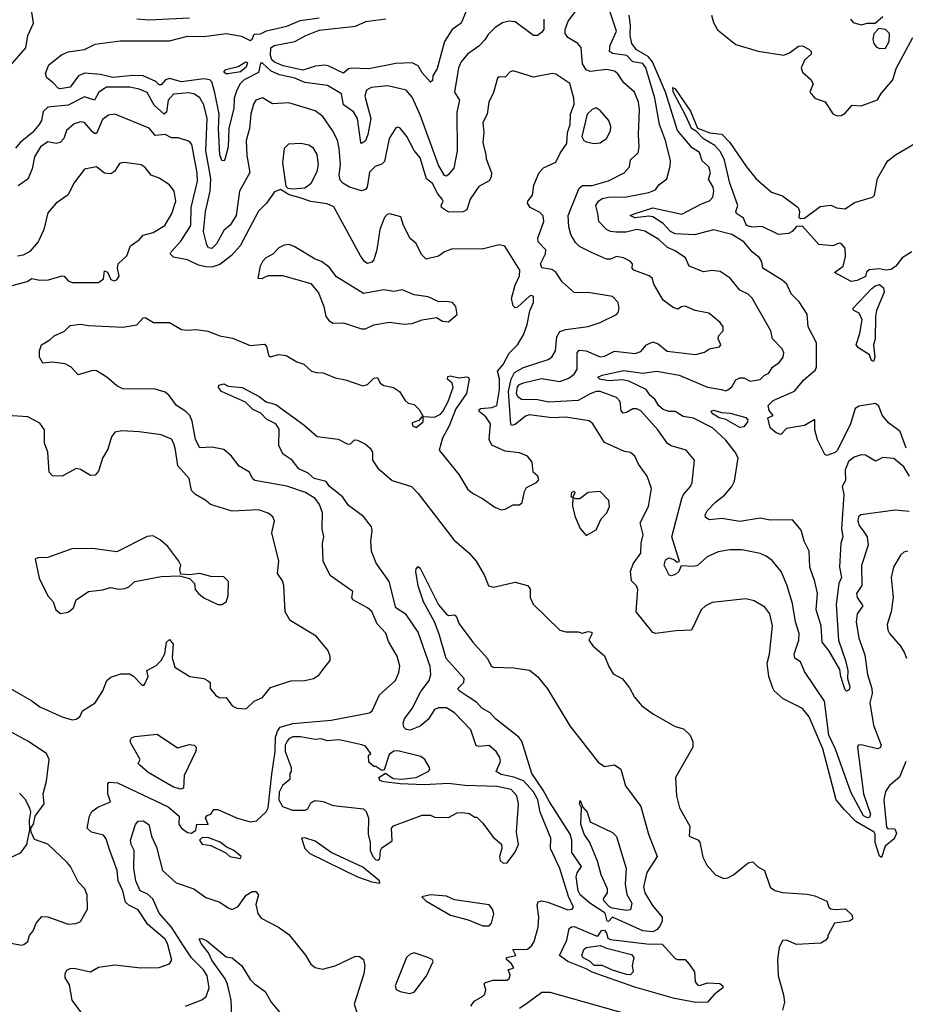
# Model space of a CAD drawing. Extents: x 1552294 to 1694791, y 811929 to 917222.
# Tile 61 of 256: x 1584885 to 1589262, y 850204 to 855073. Entities that reach past the tile are written whole.
import ezdxf

# ---------------------------------------------------------------- set-up
doc = ezdxf.new("R2010")
doc.units = 0

msp = doc.modelspace()

# ---------------------------------------------------------------- linework, layer by layer
at = {"layer": '0CON10XD'}
for points in [[(1589281.5, 852641.5), (1589212.7, 852647.3), (1589042.3, 852625), (1589031.1, 852615), (1589027.1, 852595), (1589035, 852571.5), (1589054.6, 852545), (1589073.3, 852515), (1589079.2, 852475), (1589046, 852374), (1589048.4, 852275), (1589021.8, 852235), (1589024.6, 852215), (1589051.8, 852175), (1589025.3, 852135), (1589018.9, 852095), (1589033.2, 852015), (1589061.9, 851931.9), (1589075.4, 851835), (1589097.5, 851765), (1589098.3, 851741.7), (1589086.5, 851695), (1589105.4, 851585), (1589142.5, 851485), (1589137.7, 851472.3), (1589125, 851468), (1589045, 851487.9), (1589030, 851485), (1589025.6, 851475), (1589055.5, 851245.5), (1589090.3, 851145), (1589085, 851128.8), (1589075, 851125.6), (1589056.6, 851136.6), (1588993, 851253), (1588916.8, 851465), (1588884.1, 851535), (1588862.6, 851702.6), (1588765, 851849.4), (1588745, 851897.5), (1588716.2, 851916.2), (1588713.7, 851936.3), (1588736.3, 852005), (1588737.7, 852037.7), (1588720.3, 852095), (1588705.6, 852185.6), (1588677.7, 852277.7), (1588649.2, 852345), (1588605, 852398.5), (1588575, 852420.5), (1588545, 852432.9), (1588455, 852451.2), (1588395, 852452.1), (1588338.3, 852441.7), (1588282.6, 852417.4), (1588235, 852373.5), (1588215, 852368.5), (1588155, 852372.5), (1588142.5, 852345), (1588128.8, 852331.2), (1588107.7, 852322.3), (1588095, 852326.7), (1588070.9, 852375), (1588077.8, 852402.2), (1588095, 852411.1), (1588121.7, 852401.7), (1588135, 852390), (1588146.4, 852393.6), (1588109.2, 852515), (1588157.4, 852705), (1588166.8, 852725), (1588200.9, 852765), (1588208.5, 852785), (1588220, 852895), (1588178.8, 852945), (1588105, 852965.6), (1588086.9, 852976.9), (1588039.3, 853045), (1587955, 853139.2), (1587935, 853148.3), (1587915, 853148.3), (1587885, 853130.4), (1587867.6, 853127.6), (1587858.7, 853138.7), (1587852.7, 853185), (1587835.2, 853205.2), (1587753.8, 853233.8), (1587734.1, 853234.1), (1587705, 853222.6), (1587645, 853190.3), (1587501, 853181), (1587445, 853192.5), (1587365, 853194.2), (1587347.8, 853207.8), (1587340.7, 853225), (1587345, 853257.3), (1587355, 853268.8), (1587375, 853277.1), (1587465, 853297.9), (1587555, 853283.3), (1587600.2, 853299.8), (1587625, 853320.4), (1587640, 853345), (1587641.3, 853425), (1587651.1, 853438.9), (1587685, 853435.3), (1587755, 853406), (1587775, 853408.4), (1587825, 853433.3), (1587927.6, 853422.4), (1587955, 853432.9), (1587984.1, 853465.9), (1588015, 853480), (1588040.4, 853470.4), (1588085, 853433.1), (1588225, 853417.5), (1588270.6, 853429.4), (1588295, 853445.8), (1588343.9, 853456.1), (1588350, 853465), (1588336.9, 853495), (1588340.7, 853510.7), (1588362.5, 853535), (1588362.5, 853555), (1588348, 853575), (1588291.1, 853621.1), (1588224.6, 853634.6), (1588175, 853656.2), (1588156.1, 853653.9), (1588138, 853642), (1588115, 853650.6), (1588065, 853685.8), (1588019.2, 853765), (1588011.5, 853795), (1587996.6, 853806.6), (1587920, 853835), (1587912.5, 853845), (1587914, 853865), (1587905, 853877.1), (1587870, 853895), (1587835, 853901.5), (1587805, 853889.6), (1587785, 853888.8), (1587711.4, 853921.4), (1587651.4, 853951.4), (1587631.7, 853971.7), (1587610, 854010), (1587599.1, 854049.1), (1587596.6, 854105), (1587650.4, 854239.6), (1587667.3, 854252.7), (1587715, 854253.3), (1587795, 854276.9), (1587872.9, 854315), (1587900, 854345), (1587905, 854379.2), (1587941.5, 854415), (1587947.6, 854445), (1587943.4, 854505), (1587948.7, 854628.7), (1587944.1, 854665), (1587923.8, 854715), (1587871, 854761), (1587841.5, 854805), (1587825, 854818.2), (1587785, 854826.4), (1587705, 854816.5), (1587685.3, 854825.3), (1587666.8, 854855), (1587659.6, 854935), (1587643.7, 854955), (1587594.7, 854984.7), (1587580.7, 855005), (1587580.5, 855025), (1587596.9, 855065), (1587664.4, 855155)], [(1584837.8, 854845), (1584915.4, 854934.6), (1584925.3, 854995), (1584953.8, 855055), (1584945, 855110)], [(1587091.8, 855115), (1587067.9, 855055), (1587022.9, 855025), (1586985.3, 854965), (1586948.4, 854831.6), (1586927.8, 854795), (1586925, 854772.5), (1586915.9, 854764.1), (1586875, 854810.8), (1586855, 854845.5), (1586825, 854859.1), (1586743.8, 854856.2), (1586610.5, 854829.5), (1586525, 854834.1), (1586510.2, 854829.8), (1586485, 854808.7), (1586410, 854845), (1586395, 854848.7), (1586346.6, 854843.4), (1586285, 854824), (1586187.3, 854845), (1586145, 854862.8), (1586131.6, 854875), (1586124.1, 854895.9), (1586126.5, 854933.5), (1586143.8, 854945), (1586244.5, 854965.5), (1586298.9, 854995), (1586365, 855020.4), (1586545, 855040.3), (1586596.1, 855063.9), (1586695, 855077.5)], [(1588405.8, 852764.2), (1588418.2, 852791.8), (1588436, 852906), (1588421.5, 852935), (1588375, 852994.5), (1588309.6, 853055), (1588215, 853101.9), (1588165, 853110), (1588125, 853135.5), (1588095, 853136.1), (1588066.2, 853146.2), (1588043.8, 853163.8), (1588025, 853197.1), (1588002.1, 853215), (1587981.8, 853245), (1587895.5, 853285.5), (1587865, 853292.1), (1587795, 853286.9), (1587752.5, 853295), (1587743.1, 853305), (1587763.8, 853315), (1587871.2, 853338.8), (1587965, 853325.6), (1588035, 853335.3), (1588145, 853314.8), (1588285, 853255.3), (1588353.8, 853245), (1588375, 853238.1), (1588385, 853241.9), (1588405, 853256.9), (1588425, 853291.9), (1588445, 853301.5), (1588465, 853301.4), (1588495, 853285.6), (1588545, 853294.5), (1588565, 853313.6), (1588588.1, 853325), (1588606, 853355), (1588640, 853380), (1588658.1, 853405), (1588661.4, 853425), (1588654.3, 853445), (1588606, 853495), (1588597.5, 853535), (1588505.9, 853695.9), (1588485.7, 853715), (1588444.5, 853735), (1588397.1, 853795), (1588347.1, 853827.1), (1588307, 853833), (1588265, 853825.4), (1588194, 853855), (1588176.2, 853895), (1588125, 853930.8), (1588086.3, 853946.3), (1588045, 853985.4), (1587975, 854026.9), (1587935, 854035.2), (1587883, 854023), (1587835, 854022.9), (1587805, 854026.3), (1587785.5, 854035.5), (1587747.6, 854075), (1587742.9, 854115), (1587733.4, 854155), (1587745.3, 854175), (1587765, 854188.8), (1587795, 854195.6), (1587885, 854196.5), (1587995, 854218.9), (1588028, 854232), (1588045, 854255.7), (1588083.8, 854286.2), (1588100.9, 854349.1), (1588101.8, 854375), (1588077.6, 854475), (1588047.7, 854555), (1588023.8, 854685), (1587980.6, 854835), (1587965, 854856.1), (1587915, 854864.2), (1587886.1, 854896.1), (1587815.9, 854905.9), (1587800, 854915), (1587803.7, 854946.3), (1587835.5, 855015.5), (1587802.1, 855115)], [(1589266.8, 852955), (1589237.2, 853037.2), (1589180, 853080), (1589148.1, 853118.1), (1589131.3, 853161.3), (1589115, 853175.6), (1589035, 853162.5), (1589015, 853150.8), (1588991.5, 853075), (1588927.1, 852945), (1588915, 852932.1), (1588875, 852917.6), (1588865, 852923.3), (1588828.1, 852995), (1588815.2, 853045), (1588815.5, 853095.5), (1588765, 853066.8), (1588675, 853051.2), (1588647.7, 853022.3), (1588625, 853030.8), (1588594.4, 853054.4), (1588583.8, 853105), (1588610, 853115), (1588590.2, 853140.2), (1588585.4, 853165), (1588609.7, 853189.7), (1588715, 853235.3), (1588759.5, 853290.5), (1588818.2, 853341.9), (1588824.1, 853355.9), (1588823.7, 853475), (1588781.6, 853555), (1588777.3, 853617.3), (1588738.1, 853678.1), (1588698.1, 853718.1), (1588676.9, 853765), (1588654.4, 853785), (1588557.8, 853845), (1588552.9, 853875), (1588541.4, 853895), (1588505, 853925.5), (1588464.2, 853975), (1588405, 854011.1), (1588315, 854033.4), (1588220.6, 854009.4), (1588125, 854014.6), (1588101.8, 854025), (1588065.3, 854065.3), (1588015, 854098.6), (1587995, 854101.3), (1587925, 854092.7), (1587903.3, 854105), (1587922.5, 854112.5), (1588015, 854142.4), (1588158.4, 854111.6), (1588255, 854163.1), (1588295, 854177.3), (1588310.4, 854195), (1588316.2, 854225), (1588312.9, 854245), (1588290, 854285), (1588299.2, 854315), (1588291.2, 854345), (1588258.9, 854375), (1588245.8, 854415.8), (1588208.7, 854438.7), (1588136.3, 854525), (1588077.3, 854715), (1588012.8, 854865), (1587991.8, 854891.8), (1587934.2, 854924.2), (1587911.4, 854955), (1587902.2, 854995), (1587904.2, 855045.8), (1587897.9, 855095)], [(1588303.8, 855095), (1588315, 855058.8), (1588335, 855022.7), (1588425, 854950.8), (1588535, 854917.3), (1588661.7, 854898.3), (1588690.9, 854909.1), (1588735, 854942.5), (1588755, 854943.8), (1588785, 854927.5), (1588797.5, 854915), (1588797, 854903), (1588765, 854872.5), (1588748, 854835), (1588754.2, 854814.2), (1588795, 854777.5), (1588806.7, 854755), (1588790, 854715), (1588815, 854684.5), (1588866.5, 854666.5), (1588905, 854606.7), (1588925, 854598), (1588945, 854598.8), (1588965, 854610), (1588999.2, 854650.8), (1589045, 854647.5), (1589125, 854676.9), (1589142.6, 854707.4), (1589201.2, 854775), (1589217.6, 854832.4), (1589300, 854985)], [(1588990.8, 855075), (1589005, 855059.2), (1589045, 855048.1), (1589075, 855055.7), (1589113.8, 855056.2), (1589151.7, 855088.3)], [(1587475.7, 855075), (1587475.5, 855025), (1587465, 855008.9), (1587445, 854995.5), (1587425, 854995.6), (1587335, 855061.9), (1587305, 855066.5), (1587271.9, 855058.1), (1587235.6, 855035), (1587200.2, 854999.8), (1587185, 854972.9), (1587155, 854941.9), (1587097.9, 854902.1), (1587068, 854865), (1587054.7, 854835), (1587034.6, 854715), (1587058.5, 854675), (1587046.1, 854615), (1587047.3, 854425), (1587030.4, 854339.6), (1587005, 854306.7), (1586995, 854299.4), (1586985, 854301.9), (1586955, 854353.9), (1586865, 854602.7), (1586825, 854690.5), (1586794.7, 854724.7), (1586705, 854746), (1586622.3, 854737.7), (1586598.9, 854725), (1586590.9, 854695), (1586621.6, 854585), (1586605.9, 854505.9), (1586595, 854474), (1586575, 854461.2), (1586571.2, 854465), (1586555.7, 854585), (1586535, 854617.3), (1586485, 854652.4), (1586475.8, 854705.8), (1586407.1, 854747.1), (1586295, 854762.7), (1586245, 854783.8), (1586169.7, 854799.7), (1586128.2, 854818.2), (1586085, 854857.5), (1586075, 854858.2), (1586065, 854811.5), (1585994.3, 854775), (1585974.3, 854755), (1585959.1, 854725), (1585945.7, 854685), (1585943, 854635), (1585919, 854535), (1585916.3, 854443.7), (1585898.4, 854381.6), (1585895, 854375.6), (1585885, 854376.7), (1585874.2, 854405), (1585867.6, 854535), (1585871.8, 854605), (1585849, 854711), (1585835, 854766.4), (1585825, 854775.2), (1585795, 854781.2), (1585685, 854765.7), (1585625, 854782.2), (1585606.2, 854775), (1585585, 854750.7), (1585575, 854750.8), (1585557.4, 854767.4), (1585495, 854795.3), (1585445, 854797.6), (1585345, 854787.9), (1585285, 854801.4), (1585205, 854808.7), (1585176.2, 854795), (1585135, 854740), (1585085, 854731.8), (1585075, 854734.5), (1585051.5, 854761.5), (1585018.9, 854785), (1585013.4, 854806.6), (1585029.7, 854850.3), (1585091.1, 854898.9), (1585125, 854913.3), (1585205, 854926.4), (1585258.3, 854951.7), (1585381.9, 854968.1), (1585625, 854968.9), (1585715, 854990.8), (1585795, 854990), (1585905, 855004.1), (1585982, 854992), (1586025, 854970), (1586034.1, 854975.9), (1586045, 855000.8), (1586075, 855003.4), (1586105, 855018.4), (1586205, 855041.6), (1586270.8, 855069.2), (1586365, 855082.8)], [(1585465, 855076.6), (1585525, 855072.7), (1585725, 855082.3)], [(1589135, 854930.4), (1589165, 854932.4), (1589182.8, 854965), (1589184.1, 855004.1), (1589165, 855024.5), (1589130.9, 855029.1), (1589107.1, 855002.9), (1589102, 854975), (1589106.4, 854955), (1589118.8, 854938.8), (1589135, 854930.4)], [(1585915, 854804.8), (1585904.2, 854805), (1585895, 854814.2), (1585903.9, 854826.1), (1585965, 854841.4), (1586002.5, 854865), (1586010.8, 854860.8), (1586005, 854837.8), (1585976.8, 854815), (1585915, 854804.8)], [(1589265.3, 851405), (1589233.3, 851326.7), (1589185, 851285.6), (1589164.3, 851255.7), (1589155.8, 851215), (1589169.3, 851079.3), (1589175, 851073.1), (1589211.1, 851071.1), (1589218.9, 851051.1), (1589207.4, 851022.6), (1589163.4, 850986.6), (1589145, 850930), (1589135, 850936.7), (1589113.1, 851005), (1589114, 851045), (1589108.5, 851055), (1589017.6, 851107.6), (1588961.6, 851165), (1588921.1, 851215), (1588855, 851468.1), (1588786.9, 851625), (1588755, 851667.5), (1588658.8, 851715), (1588615, 851754.2), (1588607.7, 851767.7), (1588588, 851825), (1588579.7, 851890.3), (1588590.7, 851935), (1588606.7, 852075), (1588592.5, 852135), (1588568.5, 852168.5), (1588515, 852199.1), (1588475, 852209.6), (1588308.5, 852191.5), (1588275, 852174), (1588254.2, 852155), (1588205.6, 852055), (1588129.6, 852050.4), (1588028, 852038), (1588015, 852042), (1587932.9, 852145), (1587940, 852255), (1587933.4, 852273.4), (1587908.8, 852298.8), (1587903.8, 852345), (1587917.9, 852382.1), (1587955.5, 852435), (1587956.7, 852485), (1587966.8, 852525), (1587951.8, 852585), (1587992.9, 852665), (1588007.8, 852755), (1587986.3, 852816.3), (1587944.4, 852875), (1587925.7, 852915), (1587905, 852932.9), (1587875, 852937.1), (1587775, 852981.4), (1587718.6, 853075), (1587699.3, 853089.3), (1587585, 853107.7), (1587515, 853104.6), (1587405, 853118.4), (1587385, 853111.9), (1587335, 853070.4), (1587316.2, 853066.2), (1587312.2, 853072.2), (1587302, 853235), (1587314.3, 853295.7), (1587331, 853329), (1587375, 853353.9), (1587497.1, 853392.9), (1587515.3, 853404.7), (1587533.8, 853436.2), (1587540.5, 853505), (1587555, 853530.7), (1587585, 853540.5), (1587694.6, 853555.4), (1587754.6, 853575.4), (1587834.3, 853615.7), (1587843.8, 853625), (1587848, 853645), (1587844, 853675), (1587816, 853705), (1587705, 853722.5), (1587625, 853723.6), (1587566.7, 853776.7), (1587535, 853825.3), (1587515, 853838.1), (1587466, 853846), (1587460, 853865), (1587483.4, 853915), (1587486.4, 853935), (1587448.6, 853975), (1587446.1, 853995), (1587455, 854015.4), (1587475.6, 854074.4), (1587472.9, 854102.9), (1587455, 854121.6), (1587408.5, 854145), (1587395.5, 854165), (1587396.7, 854175), (1587420.3, 854205), (1587427.2, 854255), (1587452.3, 854317.7), (1587475, 854340.5), (1587535, 854369.2), (1587556.4, 854413.6), (1587589.5, 854460.5), (1587593.1, 854515), (1587605.9, 854555), (1587607.3, 854605), (1587626.2, 854655), (1587624.4, 854685), (1587605, 854757.5), (1587535, 854803.3), (1587516.6, 854806.6), (1587425, 854789.6), (1587325, 854820.6), (1587308.8, 854815), (1587285, 854788.8), (1587255, 854790), (1587246.1, 854783.9), (1587226.9, 854713.1), (1587203.4, 854665), (1587195.5, 854605), (1587174.5, 854565), (1587179.2, 854515), (1587174.5, 854465), (1587190, 854405), (1587190.8, 854385), (1587216.9, 854315), (1587215.6, 854295), (1587205, 854276.7), (1587155, 854248), (1587112, 854185), (1587095, 854132), (1587076.4, 854123.6), (1587005, 854121.8), (1586970.8, 854145), (1586968, 854155), (1586978.8, 854175), (1586974, 854185), (1586951.6, 854211.6), (1586925, 854262.2), (1586895.5, 854285.5), (1586865, 854389.2), (1586835, 854426), (1586799.2, 854495), (1586765, 854535.8), (1586755, 854542), (1586745, 854537.5), (1586711.5, 854485), (1586688.6, 854371.4), (1586675, 854358.8), (1586642.6, 854347.4), (1586615, 854318.8), (1586603, 854245), (1586595, 854232.6), (1586575, 854226.2), (1586514.8, 854244.8), (1586482.3, 854265), (1586469.8, 854279.8), (1586463.5, 854305), (1586471.6, 854355), (1586465, 854436.7), (1586456.8, 854476.7), (1586431.8, 854525), (1586382.8, 854595), (1586345, 854621.7), (1586215, 854661.6), (1586135, 854656.4), (1586085, 854687.2), (1586052.9, 854675), (1586041.1, 854655), (1586028.5, 854605), (1586020.4, 854535), (1586004.8, 854475), (1586008.4, 854401.6), (1586022.2, 854317.8), (1585972.4, 854225), (1585955, 854104.4), (1585925, 854056.9), (1585895, 854031.1), (1585857.8, 853965), (1585835, 853940.8), (1585818.6, 853945), (1585809.5, 853959.5), (1585793.7, 854025), (1585803.2, 854125), (1585827.2, 854225), (1585830.7, 854285), (1585825, 854315.6), (1585805.1, 854425), (1585812, 854585), (1585795, 854651.9), (1585775, 854686.4), (1585749.4, 854705), (1585722, 854712), (1585645, 854704.1), (1585619.6, 854675), (1585611.1, 854615), (1585600, 854605), (1585550.2, 854650.2), (1585515, 854712.7), (1585475, 854730.2), (1585429.5, 854739.5), (1585315, 854738.7), (1585277.1, 854715), (1585255, 854675.4), (1585205, 854691.4), (1585125, 854650.3), (1585025, 854640), (1585001.7, 854618.3), (1584992.9, 854575), (1584981.4, 854555), (1584948.1, 854515), (1584887.3, 854465), (1584865, 854437.1)], [(1589295.3, 853924.7), (1589247.7, 853895), (1589216.2, 853853.8), (1589191.8, 853838.2), (1589165.2, 853834.8), (1589135, 853840.8), (1589083.6, 853836.4), (1589070, 853825), (1589065, 853803.3), (1589025, 853783.3), (1588995, 853778.8), (1588913, 853823), (1588955.8, 853854.2), (1588967.4, 853902.6), (1588965, 853943.8), (1588945, 853965.7), (1588935, 853967.1), (1588905, 853954.4), (1588835, 853961.9), (1588755, 854052.2), (1588725, 854050), (1588703.8, 854026.2), (1588685, 854015.4), (1588635, 854011.5), (1588555, 854049.7), (1588505, 854047.6), (1588477.1, 854055), (1588462.1, 854092.1), (1588428.5, 854115), (1588425.6, 854125), (1588435.2, 854155), (1588394.9, 854265), (1588368.2, 854378.1), (1588349.6, 854419.6), (1588320.8, 854450.8), (1588265, 854483.7), (1588230, 854520), (1588205, 854534.8), (1588178.9, 854595), (1588115, 854716.9), (1588112.7, 854737.3), (1588125, 854730.9), (1588200.1, 854620.1), (1588235, 854537.1), (1588295.8, 854514.2), (1588355, 854506.7), (1588395, 854466), (1588476.9, 854345), (1588525.3, 854285.3), (1588600.5, 854220.5), (1588655, 854202), (1588732.5, 854145), (1588739.2, 854125), (1588735.8, 854095.8), (1588745, 854090), (1588765, 854090.8), (1588841.1, 854148.9), (1588895, 854155.6), (1588923, 854143), (1588965, 854137.6), (1589011.2, 854168.8), (1589100, 854195), (1589109.8, 854205), (1589125, 854287.5), (1589163.8, 854356.2), (1589175.6, 854375), (1589213.3, 854405), (1589309.9, 854460.1)], [(1587335, 853760), (1587355, 853806.2), (1587356.5, 853835), (1587282.7, 853952.7), (1587255, 853959.2), (1587171.3, 853938.7), (1587025, 853939.5), (1586985, 853925.6), (1586955, 853903.3), (1586895, 853889.3), (1586871.2, 853911.2), (1586845, 853966.9), (1586815, 853991.4), (1586781.8, 854055), (1586768.7, 854098.7), (1586715, 854112.2), (1586701.1, 854108.9), (1586688.9, 854095), (1586664.8, 854035.2), (1586650.3, 853935), (1586635.4, 853885), (1586625, 853873.5), (1586605, 853867.3), (1586591.8, 853875), (1586570.3, 853905), (1586437.4, 854147.4), (1586405, 854163.1), (1586323.8, 854173.8), (1586272, 854192), (1586216.4, 854206.4), (1586175, 854232.5), (1586145, 854221.2), (1586104.4, 854165), (1586065, 854125.6), (1585975.2, 853955), (1585932.8, 853907.2), (1585875, 853863.2), (1585835, 853850), (1585805, 853850.3), (1585769.3, 853859.3), (1585715, 853884.8), (1585645, 853898.7), (1585629.1, 853915), (1585633.8, 853925), (1585682, 853978), (1585731.2, 854055), (1585733.5, 854145), (1585764.4, 854275), (1585763, 854315), (1585735.3, 854455.3), (1585725, 854471.1), (1585668.7, 854488.7), (1585635, 854489.1), (1585604.7, 854504.7), (1585555, 854500.7), (1585543.1, 854515), (1585525, 854535.9), (1585355, 854606.2), (1585325, 854600.4), (1585295, 854579.7), (1585265, 854510.4), (1585255, 854509.4), (1585245, 854517.8), (1585205, 854565.4), (1585185, 854567.3), (1585155, 854557.5), (1585117.3, 854525), (1585103.5, 854485), (1585085, 854465.6), (1585065, 854460.9), (1585025, 854468.8), (1584987.5, 854445), (1584959.2, 854395), (1584947.5, 854335), (1584925.6, 854285), (1584878.5, 854251.5)], [(1587725, 854461.1), (1587755, 854464.7), (1587786.2, 854485), (1587805, 854523.3), (1587806.9, 854545), (1587797.1, 854575), (1587755, 854624.2), (1587735, 854637.5), (1587715, 854628.9), (1587689.6, 854605), (1587664.4, 854495), (1587672.9, 854475), (1587685, 854469.6), (1587725, 854461.1)], [(1586235.8, 854235.8), (1586295, 854242.2), (1586325.5, 854265), (1586355, 854322), (1586362.7, 854355), (1586355, 854405.8), (1586338.1, 854438.1), (1586315, 854453.1), (1586275, 854461.1), (1586213.2, 854456.7), (1586193.2, 854436.8), (1586183.8, 854365), (1586200, 854250), (1586210, 854240), (1586235.8, 854235.8)], [(1584805, 853747.1), (1584922.2, 853777.8), (1584945, 853793.8), (1584985, 853785.7), (1585027, 853787), (1585095, 853806), (1585105, 853804), (1585125, 853781.1), (1585144, 853774), (1585275, 853773.8), (1585298.7, 853791.3), (1585305, 853830.8), (1585319.4, 853825), (1585335, 853788), (1585352.1, 853782.1), (1585365, 853785.8), (1585376.9, 853805), (1585368.6, 853845), (1585372.5, 853865), (1585414.3, 853905), (1585432.2, 853955), (1585475.3, 853984.7), (1585495, 854007.3), (1585545, 854020.8), (1585602.5, 854055), (1585637.7, 854115), (1585656.2, 854175), (1585648.5, 854225), (1585625, 854255.6), (1585575, 854290), (1585535, 854304.2), (1585505, 854342), (1585486.2, 854355), (1585414.5, 854365.5), (1585395, 854367.5), (1585378.7, 854361.3), (1585355, 854324.3), (1585335, 854310.5), (1585304.5, 854314.5), (1585265, 854346), (1585205, 854333.8), (1585152.9, 854265), (1585125, 854207.5), (1585066, 854165), (1585025, 854117.5), (1585004.6, 854035), (1584976.2, 853975), (1584935, 853926.2), (1584901.9, 853908.1), (1584875, 853902.9)], [(1586595, 853544.5), (1586635, 853564), (1586713.3, 853576.7), (1586785, 853568.1), (1586825, 853571.1), (1586875, 853589.2), (1586945, 853600), (1586975, 853582), (1587005, 853578.8), (1587047.5, 853615), (1587041.2, 853655), (1587025, 853674), (1586995, 853680), (1586957.3, 853677.3), (1586905, 853702.2), (1586835, 853711.8), (1586775, 853736.4), (1586735, 853729.6), (1586685, 853736.5), (1586585, 853718.9), (1586451.5, 853801.5), (1586415, 853848.8), (1586377, 853877), (1586345, 853888.8), (1586241.3, 853951.3), (1586215, 853960.6), (1586191.7, 853958.3), (1586166.7, 853945), (1586135.8, 853914.2), (1586101.2, 853895), (1586085, 853878), (1586074, 853854), (1586062.5, 853795), (1586083, 853793), (1586095, 853800), (1586115, 853808), (1586185, 853807.5), (1586325, 853768.8), (1586361.7, 853721.7), (1586388.1, 853655), (1586398.8, 853605), (1586414.5, 853584.5), (1586435, 853572.9), (1586485, 853574.4), (1586574.6, 853544.6), (1586595, 853544.5)], [(1585291.4, 850025), (1585144.7, 850224.7), (1585130.9, 850300.9), (1585110.4, 850335), (1585109.5, 850355), (1585117.9, 850372.1), (1585135, 850381.8), (1585155, 850382.5), (1585235, 850363.9), (1585275, 850387.7), (1585355, 850399.2), (1585483.8, 850383.8), (1585575, 850386.5), (1585626.2, 850405), (1585637.5, 850422.5), (1585616.1, 850505), (1585605, 850525.4), (1585519.2, 850599.2), (1585471.5, 850671.5), (1585423.9, 850693.9), (1585408.8, 850708.8), (1585395.4, 850765.4), (1585372, 850815), (1585366.4, 850866.4), (1585329, 850969), (1585312, 851022), (1585300.2, 851040.2), (1585240, 851055), (1585218.1, 851075), (1585231.1, 851135), (1585242.1, 851157.9), (1585270.7, 851179.3), (1585334.2, 851205), (1585320.6, 851245), (1585321.4, 851295), (1585327, 851303), (1585369.3, 851299.3), (1585619.9, 851179.9), (1585674, 851135), (1585671.9, 851095), (1585684.5, 851075), (1585715, 851053.5), (1585735, 851050), (1585756.2, 851065), (1585760, 851095), (1585816.7, 851093.3), (1585803, 851127), (1585811.7, 851138.3), (1585830, 851145), (1585845, 851167.5), (1585865, 851166.9), (1585956.4, 851126.4), (1586024.3, 851105.7), (1586055, 851111.9), (1586104.2, 851155.8), (1586114.1, 851175), (1586131.9, 851341.9), (1586147.9, 851455), (1586150, 851525), (1586158.9, 851555), (1586173.3, 851575), (1586235, 851593.4), (1586425, 851608.9), (1586615, 851644.7), (1586627.8, 851655), (1586664.2, 851735), (1586742.5, 851805), (1586760, 851845), (1586764.1, 851875.9), (1586751.4, 851925), (1586708.6, 851998.6), (1586695, 852040), (1586651.9, 852085), (1586625, 852146.2), (1586604, 852165), (1586531.2, 852205), (1586526.7, 852215), (1586532.5, 852245), (1586420, 852325), (1586385.6, 852395), (1586382.7, 852482.7), (1586387.8, 852515), (1586379.6, 852555), (1586381.3, 852635), (1586367.8, 852675), (1586345, 852704.6), (1586298.1, 852735), (1586206.1, 852766.1), (1586047.1, 852795), (1586035.5, 852805), (1586021.9, 852835), (1585970, 852865), (1585932, 852915), (1585895, 852947.5), (1585835, 852959.4), (1585775, 852955.6), (1585755, 852997.5), (1585737.2, 853087.2), (1585726, 853115), (1585706.4, 853135), (1585659.6, 853165), (1585624.3, 853214.3), (1585605, 853230.4), (1585555, 853246.5), (1585395, 853248.2), (1585365, 853262.5), (1585315.4, 853305.4), (1585265, 853336.7), (1585245, 853338.8), (1585175, 853316.7), (1585140, 853355), (1585109.5, 853370.5), (1585045, 853380), (1585000, 853375), (1584982.5, 853405), (1584983.3, 853435), (1584992.5, 853465), (1585035, 853490), (1585055, 853510), (1585107.5, 853532.5), (1585135, 853560.8), (1585185, 853567.5), (1585225, 853560.5), (1585395, 853553.3), (1585465, 853563.3), (1585495, 853598.6), (1585505, 853600), (1585546, 853576), (1585625, 853575.4), (1585685, 853541.8), (1585715, 853537.1), (1585758.3, 853541.7), (1585815, 853533.2), (1585875, 853510.4), (1585937.9, 853497.9), (1586025, 853461.4), (1586095, 853468.8), (1586105, 853457.5), (1586114.8, 853414.8), (1586125, 853405.4), (1586165, 853417.9), (1586202.3, 853412.3), (1586255, 853380.8), (1586289.3, 853369.3), (1586328, 853335), (1586352.1, 853327.9), (1586385, 853327.1), (1586445, 853302), (1586495, 853292.9), (1586581.7, 853261.7), (1586605, 853268.2), (1586635, 853300), (1586654.1, 853304.1), (1586666.7, 853275), (1586685, 853264), (1586733.6, 853253.6), (1586762.5, 853235), (1586790.5, 853190.5), (1586805, 853177.5), (1586835, 853170), (1586860, 853145), (1586880, 853110), (1586871.7, 853108.3), (1586858.3, 853091.7), (1586825, 853080), (1586827.5, 853065), (1586845, 853056.7), (1586880, 853085), (1586880, 853110), (1586935, 853107.5), (1586965, 853122), (1586977.1, 853135), (1587003.8, 853185), (1587027.5, 853255), (1587022.5, 853275), (1587000, 853295), (1587001.7, 853308.3), (1587015, 853312.5), (1587055, 853301.2), (1587095, 853307.5), (1587103, 853303), (1587106.7, 853295), (1587093.3, 853225), (1587040.5, 853149.5), (1587007.8, 853065), (1586975, 853003.3), (1586958.8, 852945), (1587055, 852823.8), (1587100, 852750), (1587127.7, 852727.7), (1587172, 852705), (1587233.1, 852663.1), (1587265, 852648.9), (1587285, 852652.5), (1587325, 852674.5), (1587356.4, 852673.6), (1587368.6, 852685), (1587380.3, 852739.7), (1587390.9, 852759.1), (1587440, 852785), (1587451.7, 852798.3), (1587446.4, 852816.4), (1587422.5, 852835), (1587418.8, 852885), (1587395, 852914), (1587355, 852930.8), (1587285, 852938.9), (1587219.5, 852969.5), (1587206.5, 852996.5), (1587211.8, 853075), (1587189.3, 853109.3), (1587156, 853135), (1587156.2, 853145), (1587165, 853150.8), (1587220, 853155), (1587243.3, 853165), (1587257.5, 853245), (1587257.3, 853297.3), (1587247.5, 853335), (1587275, 853367.8), (1587305, 853423.5), (1587345.6, 853465), (1587375, 853513.8), (1587393.6, 853566.4), (1587406.6, 853633.4), (1587424.3, 853675), (1587424.1, 853704.1), (1587415, 853709.2), (1587405, 853705.6), (1587345, 853650.8), (1587335, 853648), (1587325, 853658.8), (1587316.5, 853695), (1587335, 853760)], [(1589105, 853383.3), (1589095, 853387.5), (1589085.9, 853415.9), (1589030.9, 853450.9), (1589020, 853465), (1589038.3, 853521.7), (1589049.4, 853589.4), (1589035, 853621.4), (1589007.5, 853635), (1589002.5, 853645), (1589096.6, 853743.4), (1589113.1, 853756.9), (1589135, 853762.9), (1589155, 853747.3), (1589157.6, 853725), (1589120.9, 853635), (1589114.6, 853605.4), (1589112.9, 853495), (1589105.8, 853465), (1589112.5, 853405), (1589105, 853383.3)], [(1587115.5, 850195), (1587130.9, 850219.1), (1587175, 850243.8), (1587184.6, 850255), (1587188.5, 850275), (1587180.6, 850305), (1587187.6, 850312.4), (1587225, 850323.3), (1587295, 850323.6), (1587306.3, 850333.7), (1587309.4, 850349.4), (1587300, 850375), (1587327.5, 850385), (1587316.7, 850405), (1587291.2, 850425), (1587291.2, 850435), (1587337.5, 850445), (1587322.5, 850475), (1587395, 850477.3), (1587415, 850492.9), (1587427.5, 850515), (1587448.5, 850585), (1587450.4, 850635), (1587442.2, 850695), (1587448.5, 850711.5), (1587465, 850715.2), (1587495, 850708.4), (1587595, 850670.8), (1587615.6, 850674.4), (1587622.5, 850685), (1587597.8, 850737.8), (1587555, 850876.4), (1587508.2, 850975), (1587510.2, 851025), (1587457.6, 851155), (1587445.9, 851215), (1587424.4, 851255), (1587375, 851308.5), (1587327.5, 851327.5), (1587265, 851339.9), (1587240.6, 851355), (1587262.2, 851405), (1587258.1, 851425), (1587240.6, 851455), (1587205, 851484.5), (1587155, 851478.2), (1587141.7, 851481.7), (1587115, 851561.5), (1587034.6, 851645), (1586995, 851669.7), (1586955, 851670.6), (1586935, 851661.5), (1586905, 851612), (1586865, 851580.2), (1586815, 851560), (1586795, 851562.3), (1586784.3, 851574.3), (1586781.3, 851595), (1586787.7, 851615), (1586825, 851666.5), (1586868.7, 851751.3), (1586909.3, 851805), (1586916.8, 851835), (1586914.3, 851875), (1586855, 852044.5), (1586795, 852130.9), (1586745, 852164.2), (1586711.2, 852295), (1586646.7, 852385), (1586624.4, 852445), (1586620, 852495), (1586627.5, 852545), (1586623.5, 852565), (1586585, 852616.8), (1586511.1, 852671.1), (1586482.5, 852712.5), (1586453.3, 852736.7), (1586416.5, 852765), (1586399.5, 852789.5), (1586341.4, 852805), (1586311.2, 852831.2), (1586265, 852852.5), (1586232, 852895), (1586187.1, 852925), (1586166, 852965), (1586167.7, 853047.7), (1586151.1, 853075), (1586105, 853097.8), (1586077.5, 853127.5), (1586038.2, 853145), (1586001.7, 853181.7), (1585882.5, 853235), (1585867.5, 853255), (1585870, 853265), (1585895, 853272.5), (1585915, 853261.2), (1585985, 853253.5), (1586069.6, 853209.6), (1586104, 853184), (1586150.7, 853170.7), (1586289.6, 853069.6), (1586355, 853011.4), (1586459.5, 852999.5), (1586506.4, 852973.6), (1586520, 852975), (1586540, 852995), (1586555, 852993.8), (1586595, 852974), (1586618, 852955), (1586628.8, 852935), (1586628.8, 852895), (1586655.4, 852855.4), (1586726, 852795), (1586822, 852765), (1586855, 852730), (1587030.5, 852500.5), (1587105, 852437.1), (1587140.8, 852395), (1587182, 852325), (1587203, 852273), (1587226.4, 852266.4), (1587335, 852291.1), (1587395, 852275.8), (1587407.8, 852257.8), (1587408.9, 852215), (1587423.1, 852183.1), (1587554.5, 852054.5), (1587585, 852045.6), (1587645, 852046.2), (1587665, 852040), (1587695, 852048), (1587712.5, 852045), (1587713.3, 852035), (1587697.5, 852005), (1587720, 851975), (1587775, 851927.5), (1587796.7, 851875), (1587818.3, 851838.3), (1587863.9, 851813.9), (1587898.8, 851768.8), (1587923.2, 851723.2), (1587960.7, 851680.7), (1588018, 851638), (1588125, 851578.6), (1588166.4, 851566.4), (1588199.2, 851535), (1588211.7, 851501.7), (1588211.9, 851475), (1588127.1, 851325), (1588131.9, 851235), (1588147.1, 851175), (1588197.8, 851085), (1588194.4, 851035), (1588236.7, 851016.7), (1588246.2, 851006.2), (1588261.1, 850931.1), (1588281.7, 850891.7), (1588325, 850844.2), (1588365, 850825.8), (1588385, 850829.2), (1588413.8, 850845), (1588485, 850904), (1588508.8, 850908.8), (1588533.8, 850883.8), (1588566, 850865), (1588595, 850783.8), (1588617, 850767), (1588655, 850756.9), (1588777.9, 850747.9), (1588815, 850740), (1588874.1, 850714.1), (1588883.8, 850685), (1588895, 850676.9), (1588915, 850672.5), (1588966.3, 850676.3), (1589000, 850645), (1589001.2, 850625), (1588986.7, 850615), (1588913.1, 850605), (1588880, 850545), (1588880, 850535), (1588869.3, 850520.7), (1588845, 850506.7), (1588725, 850500), (1588675, 850521.5), (1588655, 850519.4), (1588638.5, 850485), (1588630.4, 850425), (1588634.6, 850345), (1588661, 850251), (1588665.2, 850215), (1588655.7, 850174.3)], [(1588445, 853056.6), (1588375.9, 853095.9), (1588343.3, 853105), (1588308.5, 853125), (1588302.3, 853137.7), (1588315, 853142.5), (1588355, 853130.7), (1588397.5, 853127.5), (1588475, 853106.2), (1588483.8, 853095), (1588482.5, 853085), (1588465, 853058.9), (1588445, 853056.6)], [(1585165, 851613.3), (1585182, 851625), (1585196, 851655), (1585258.5, 851695), (1585295.9, 851754.1), (1585315.4, 851805), (1585335, 851822.2), (1585385, 851838.5), (1585428.7, 851838.7), (1585447.1, 851827.1), (1585485, 851786.7), (1585495, 851781.2), (1585502.5, 851785), (1585520, 851825), (1585513.3, 851855), (1585560.6, 851879.4), (1585585, 851903.8), (1585602.5, 851937.5), (1585611.5, 851995), (1585625, 852008), (1585644.2, 851985), (1585638.2, 851918.2), (1585651.7, 851871.7), (1585726.7, 851825), (1585795, 851814.5), (1585814, 851805), (1585826.2, 851795), (1585826, 851765), (1585855, 851731.2), (1585875, 851720), (1585905, 851721.2), (1585935, 851680), (1585957.9, 851667.9), (1586005, 851666), (1586045, 851703.8), (1586085, 851721.2), (1586125, 851770), (1586225, 851803.3), (1586295, 851805.7), (1586337.5, 851815), (1586365.9, 851834.1), (1586386.4, 851863.6), (1586420, 851905), (1586420, 851925), (1586408, 851955), (1586350.8, 852025), (1586222.2, 852102.2), (1586196.9, 852145), (1586191.5, 852275), (1586185, 852298), (1586160, 852335), (1586165.6, 852395), (1586130.9, 852535), (1586144.2, 852595), (1586136, 852615), (1586113, 852633), (1586065, 852648.6), (1585935, 852643.3), (1585828, 852675), (1585805, 852695.6), (1585754.3, 852725), (1585734.4, 852745), (1585722.9, 852805), (1585666.2, 852866.2), (1585656, 852946), (1585647.6, 852977.6), (1585635, 852998), (1585585, 853020), (1585475, 853035.7), (1585390.8, 853039.2), (1585355, 853032.5), (1585339.3, 853010.7), (1585320.3, 852949.7), (1585294, 852905), (1585275, 852840), (1585259.1, 852820.9), (1585235, 852819.2), (1585185, 852849.2), (1585165, 852854), (1585094.4, 852815.6), (1585046.9, 852816.9), (1585030.8, 852835), (1585024, 852935), (1585008.3, 852978.3), (1585007.5, 853045), (1584985, 853078), (1584925, 853108.6), (1584825.8, 853115.8)], [(1589283.6, 852815), (1589255, 852861.1), (1589205, 852902.5), (1589151.9, 852908.1), (1589115, 852890), (1589065, 852918.9), (1589045, 852921.5), (1589009.8, 852910.2), (1588982.4, 852887.6), (1588965.3, 852845), (1588966.7, 852795), (1588950.6, 852765), (1588958.1, 852725), (1588946.4, 852556.4), (1588952.9, 852515), (1588943.8, 852485), (1588936.8, 852365), (1588946.7, 852315), (1588934.6, 852285), (1588921.4, 852181.4), (1588931.6, 852005), (1588967.7, 851905), (1588977.8, 851855), (1588976.6, 851815), (1588988.7, 851775), (1588985, 851758.9), (1588971.9, 851751.9), (1588965, 851758.5), (1588944.4, 851824.4), (1588939.4, 851859.4), (1588885, 851953.8), (1588851.5, 851995), (1588847.4, 852075), (1588821.4, 852155), (1588828.4, 852235), (1588815.8, 852295), (1588791.3, 852365), (1588786.8, 852445), (1588762.1, 852495), (1588748, 852548), (1588705, 852600), (1588595, 852598), (1588545, 852608), (1588445, 852591.7), (1588355, 852606.2), (1588295, 852599.4), (1588275, 852611.2), (1588273.6, 852625), (1588283.8, 852645), (1588325, 852687.8), (1588369, 852721), (1588405.8, 852764.2)], [(1587685, 852522.5), (1587735, 852550), (1587758.6, 852605), (1587786.9, 852635), (1587801.1, 852665), (1587796.5, 852695), (1587755, 852739.2), (1587695, 852735.7), (1587653.6, 852703.6), (1587633.3, 852703.3), (1587620, 852710), (1587630, 852735), (1587625, 852740), (1587612.5, 852735), (1587610, 852715), (1587620, 852710), (1587617.1, 852665), (1587630, 852615), (1587655, 852556.7), (1587685, 852522.5)], [(1585087.3, 852137.3), (1585125, 852142.5), (1585151.2, 852165), (1585163.8, 852205), (1585225, 852246), (1585295, 852253.6), (1585335, 852264.4), (1585375, 852257.1), (1585405, 852260), (1585425, 852268.9), (1585455, 852295.6), (1585585, 852320), (1585675, 852322.5), (1585725, 852310), (1585749.2, 852285), (1585753.1, 852255), (1585768.8, 852235), (1585795, 852214.2), (1585865, 852181.2), (1585885, 852181.2), (1585905, 852193.8), (1585915.6, 852224.4), (1585916.9, 852295), (1585895, 852318.5), (1585829.2, 852319.2), (1585775, 852334.2), (1585725, 852327.5), (1585681.7, 852331.7), (1585677.5, 852355), (1585682.5, 852375), (1585672.5, 852395), (1585617.6, 852467.6), (1585580.3, 852500.3), (1585545, 852521.2), (1585515, 852518), (1585365, 852442), (1585245, 852458.1), (1585142.9, 852457.1), (1585025, 852413.3), (1584975, 852412.5), (1584962.5, 852405), (1584981.2, 852311.2), (1585024.5, 852224.5), (1585051.2, 852195), (1585063.8, 852155), (1585087.3, 852137.3)], [(1589275, 852444.3), (1589255, 852439.2), (1589239.2, 852425), (1589204.5, 852365), (1589193.1, 852315), (1589203.1, 852215), (1589192.5, 852145), (1589173, 852083), (1589175.6, 852055), (1589185, 852038)], [(1588015, 850562.5), (1587965, 850567.4), (1587815, 850635.1), (1587795, 850613.3), (1587789.5, 850615), (1587779, 850655), (1587702.6, 850705), (1587656.2, 850745), (1587646.1, 850765), (1587635.7, 850835), (1587640.7, 850855), (1587662.7, 850885), (1587613.8, 850955), (1587613.8, 851015), (1587606.2, 851045), (1587503.9, 851205), (1587473.2, 851263.2), (1587416, 851345), (1587366.9, 851505), (1587352.8, 851525), (1587237.8, 851615), (1587210.5, 851645), (1587168.7, 851668.7), (1587145, 851697.3), (1587102.3, 851725), (1587056.9, 851755), (1587050.6, 851765), (1587080.8, 851795), (1587081.8, 851815), (1586993.6, 851913.6), (1586959.3, 852035), (1586935.6, 852095.6), (1586880.9, 852195), (1586855, 852273.8), (1586843.8, 852345), (1586845, 852357.5), (1586855, 852368.8), (1586865, 852360), (1586955, 852179.4), (1586995, 852132.5), (1587005, 852127.5), (1587035, 852129.2), (1587043.1, 852123.1), (1587058.1, 852085), (1587125, 851994.4), (1587195.6, 851915), (1587215, 851877.5), (1587225, 851871.4), (1587327.7, 851867.7), (1587405, 851855.7), (1587444.2, 851825), (1587494.6, 851764.6), (1587605, 851581.4), (1587745, 851401.4), (1587775, 851380), (1587825, 851388.6), (1587856.9, 851366.9), (1587878.9, 851285), (1587955, 851182), (1587992.7, 851045), (1588035.3, 850935), (1587985, 850855.4), (1587968.6, 850785), (1587974.8, 850755), (1588012.6, 850692.6), (1588060.8, 850635), (1588060.8, 850615), (1588049.4, 850590.6), (1588036.2, 850573.8), (1588015, 850562.5)], [(1589185, 852038), (1589239.4, 851975), (1589256.9, 851945), (1589267.8, 851915)], [(1584717.1, 851835), (1584945, 851704.3), (1584984.7, 851674.7), (1585095.6, 851625), (1585145, 851611.3), (1585165, 851613.3)], [(1584895, 850496.7), (1584905, 850500), (1584926.2, 850515), (1584933.8, 850545), (1584952, 850568), (1584966, 850605), (1584995, 850637.5), (1585025, 850637.1), (1585125, 850600.6), (1585165, 850602.9), (1585185, 850613.8), (1585220.8, 850675), (1585218.1, 850745), (1585207.1, 850775), (1585175, 850810), (1585135.7, 850885), (1585119.2, 850905), (1585025, 850996), (1584958.3, 851018.3), (1584942.5, 851055), (1584940, 851075), (1584953.3, 851095), (1584962.5, 851135), (1585005.8, 851195), (1585002, 851245), (1585017.3, 851307.3), (1585031.1, 851415), (1585018.2, 851445), (1584924.7, 851505), (1584798.4, 851575)], [(1585681.7, 851268.3), (1585645, 851277.9), (1585521, 851351), (1585480, 851385), (1585471.2, 851395), (1585481.2, 851415), (1585434.2, 851495.8), (1585431.9, 851508.1), (1585438, 851522), (1585455, 851528.6), (1585565, 851539.4), (1585665, 851473.1), (1585725, 851489.5), (1585748, 851485), (1585756.9, 851475), (1585755.6, 851455.6), (1585698.8, 851335), (1585695, 851272.5), (1585681.7, 851268.3)], [(1587275, 850901.2), (1587295, 850903.3), (1587333.3, 850955), (1587350, 850995), (1587340, 851055), (1587350, 851195), (1587342.5, 851235), (1587315, 851266), (1587245, 851281.4), (1587085, 851286.2), (1587005, 851295.8), (1586885, 851290), (1586766.4, 851293.6), (1586685, 851303.8), (1586665, 851310), (1586660, 851325), (1586692.5, 851347.5), (1586730.6, 851320.6), (1586773, 851317), (1586845, 851325.6), (1586904.2, 851355), (1586912, 851365), (1586911.2, 851375), (1586888, 851415), (1586868.7, 851428.7), (1586755, 851456.7), (1586735, 851455.6), (1586710.8, 851439.2), (1586686.7, 851363.3), (1586675, 851360), (1586645, 851380), (1586635, 851380), (1586611.7, 851401.7), (1586610, 851435), (1586620, 851445), (1586595, 851480), (1586577, 851487), (1586465, 851512.5), (1586405, 851507.5), (1586375, 851516.7), (1586345, 851513.3), (1586273.6, 851526.4), (1586235, 851526.7), (1586215, 851517.5), (1586207.5, 851505), (1586197.5, 851485), (1586197.5, 851455), (1586227.5, 851375), (1586227.5, 851355), (1586220, 851345), (1586220, 851315), (1586183.6, 851286.4), (1586167, 851253), (1586166.7, 851215), (1586185, 851182.5), (1586233.6, 851163.6), (1586296.4, 851163.6), (1586309.3, 851170.7), (1586325, 851200), (1586345, 851212.5), (1586385, 851206.7), (1586435, 851187.5), (1586585, 851170), (1586597, 851157), (1586610, 851125), (1586607.5, 851045), (1586617.5, 851005), (1586617.5, 850965), (1586630, 850935), (1586645, 850918.8), (1586655, 850916.2), (1586666, 850925), (1586668.8, 850965), (1586675, 850977.5), (1586727, 851013), (1586722.5, 851075), (1586733, 851087), (1586875, 851140), (1586915, 851140), (1586935, 851130), (1587005, 851127.5), (1587048.3, 851151.7), (1587075, 851152.5), (1587107, 851147), (1587135, 851130), (1587145, 851130), (1587175, 851100), (1587225, 851030), (1587266, 850996), (1587267.5, 850975), (1587257.1, 850935), (1587260, 850915), (1587275, 850901.2)], [(1584885, 851247.5), (1584910.5, 851220.5), (1584933.8, 851175), (1584938.8, 851155), (1584932, 851115), (1584933.6, 851066.4), (1584918.6, 850995), (1584888.3, 850951.7), (1584835, 850926.5)], [(1587885, 850668.5), (1587815, 850679), (1587801.9, 850685), (1587773.2, 850715), (1587771.2, 850725), (1587790, 850755), (1587791, 850775), (1587758.5, 850845), (1587741.3, 850911.3), (1587703.8, 851005), (1587676, 851045), (1587658.8, 851095), (1587662, 851175), (1587652.2, 851195), (1587655, 851211.2), (1587669.3, 851179.3), (1587690, 851155), (1587705, 851106.7), (1587815, 851053.8), (1587835, 851033.3), (1587883.6, 850875), (1587878.3, 850798.3), (1587886.5, 850746.5), (1587910.7, 850705), (1587905, 850671.9), (1587885, 850668.5)], [(1585704.6, 850194.6), (1585785, 850225.5), (1585807.3, 850242.7), (1585821.6, 850285), (1585812, 850345), (1585793.8, 850375), (1585733.8, 850433.8), (1585695, 850492.5), (1585635, 850585.5), (1585574.4, 850655), (1585543.4, 850725), (1585515, 850749.8), (1585480.3, 850765), (1585459.3, 850815), (1585449.5, 850875), (1585450.8, 850965), (1585435.5, 850995), (1585433.5, 851015), (1585456.9, 851093.1), (1585470.1, 851109.9), (1585495, 851111.1), (1585522.8, 851092.8), (1585536.7, 851035), (1585561.9, 850981.9), (1585591.8, 850865), (1585658.5, 850805), (1585745.8, 850775), (1585805, 850732.2), (1585875, 850709.3), (1585915, 850680.4), (1585935, 850673.3), (1585965, 850688.4), (1586005, 850743.5), (1586035, 850761.8), (1586052.5, 850762.5), (1586065.6, 850745), (1586052.9, 850697.1), (1586062.4, 850652.4), (1586079.4, 850629.4), (1586165, 850586), (1586215, 850549.2), (1586297.1, 850447.1), (1586325, 850402.5), (1586345, 850386.2), (1586381.7, 850378.3), (1586444.3, 850394.3), (1586545, 850441.9), (1586565, 850440), (1586583.8, 850425), (1586590.6, 850395), (1586585.4, 850354.6), (1586538.9, 850205), (1586566.9, 850116.9)], [(1585975, 850924.3), (1585980, 850935), (1585943.3, 850965), (1585905, 850982.5), (1585875.6, 851005.6), (1585815, 851028.8), (1585785, 851026.7), (1585773.3, 851015), (1585786.4, 850996.4), (1585829.5, 850989.5), (1585903.6, 850953.6), (1585923.3, 850935), (1585975, 850924.3)], [(1586665, 850803.1), (1586664, 850815), (1586581.6, 850881.6), (1586425.5, 850955), (1586345, 851011.5), (1586295, 851026.5), (1586278.8, 851025), (1586294.5, 850975), (1586319.1, 850949.1), (1586555, 850834.5), (1586625, 850810), (1586665, 850803.1)], [(1587205, 850591.8), (1587217.5, 850605), (1587229.2, 850650.8), (1587222.9, 850675), (1587205, 850696.1), (1587035, 850720.2), (1586995, 850739.1), (1586915, 850746.2), (1586872.5, 850735), (1586893.3, 850715), (1587014.4, 850644.4), (1587101.7, 850621.7), (1587175, 850592.2), (1587205, 850591.8)], [(1588227.7, 850212.3), (1588122.4, 850232.4), (1587925, 850288.6), (1587715, 850362.5), (1587685, 850380.3), (1587593.7, 850415), (1587553.7, 850445), (1587589.5, 850520.5), (1587601.5, 850578.5), (1587612.5, 850587.5), (1587625, 850588), (1587735, 850542.1), (1587745, 850543.3), (1587761.7, 850568.3), (1587775, 850570.5), (1587786.3, 850556.3), (1587791.5, 850531.5), (1587805, 850524.9), (1587985, 850503.4), (1588061.5, 850501.5), (1588125, 850431.2), (1588135.8, 850425.8), (1588175, 850425.5), (1588195, 850402.5), (1588220.3, 850365), (1588223.6, 850315), (1588235, 850300), (1588245, 850296.7), (1588285, 850310), (1588346.4, 850306.4), (1588360, 850295), (1588360, 850285), (1588317.5, 850252.5), (1588285, 850213.9), (1588227.7, 850212.3)], [(1584705, 850532.2), (1584895, 850496.7)], [(1585935.6, 850105), (1585930.8, 850225), (1585912.9, 850302.9), (1585900.8, 850330.8), (1585835, 850422.9), (1585819.1, 850459.1), (1585781.6, 850505), (1585772.2, 850527.8), (1585785, 850530), (1585809.1, 850519.1), (1585905, 850438.9), (1585935, 850433.1), (1585984, 850395), (1586025, 850327.5), (1586046, 850305), (1586097.9, 850267.9), (1586127.5, 850215), (1586185.6, 850145.6)], [(1586812.4, 850257.6), (1586835, 850264.6), (1586895.8, 850344.2), (1586928.8, 850415), (1586923.3, 850425), (1586902.5, 850435), (1586835, 850459.2), (1586815, 850452.7), (1586797, 850435), (1586740.9, 850295), (1586746.8, 850276.8), (1586765, 850267.4), (1586812.4, 850257.6)], [(1587905, 850350.2), (1587885, 850350.8), (1587815, 850373.1), (1587765, 850396.3), (1587725, 850396.3), (1587705, 850416.5), (1587669.3, 850435), (1587664, 850445), (1587673.8, 850475), (1587685, 850485.4), (1587755, 850495.1), (1587785, 850482), (1587909.9, 850449.9), (1587921.2, 850435), (1587912, 850395), (1587917.9, 850365), (1587905, 850350.2)], [(1587355, 850185.7), (1587397.6, 850212.4), (1587465.6, 850264.4), (1587505, 850264.9), (1587886.3, 850156.3)]]:
    msp.add_lwpolyline(points, dxfattribs=at)

doc.saveas('drawing.dxf')
